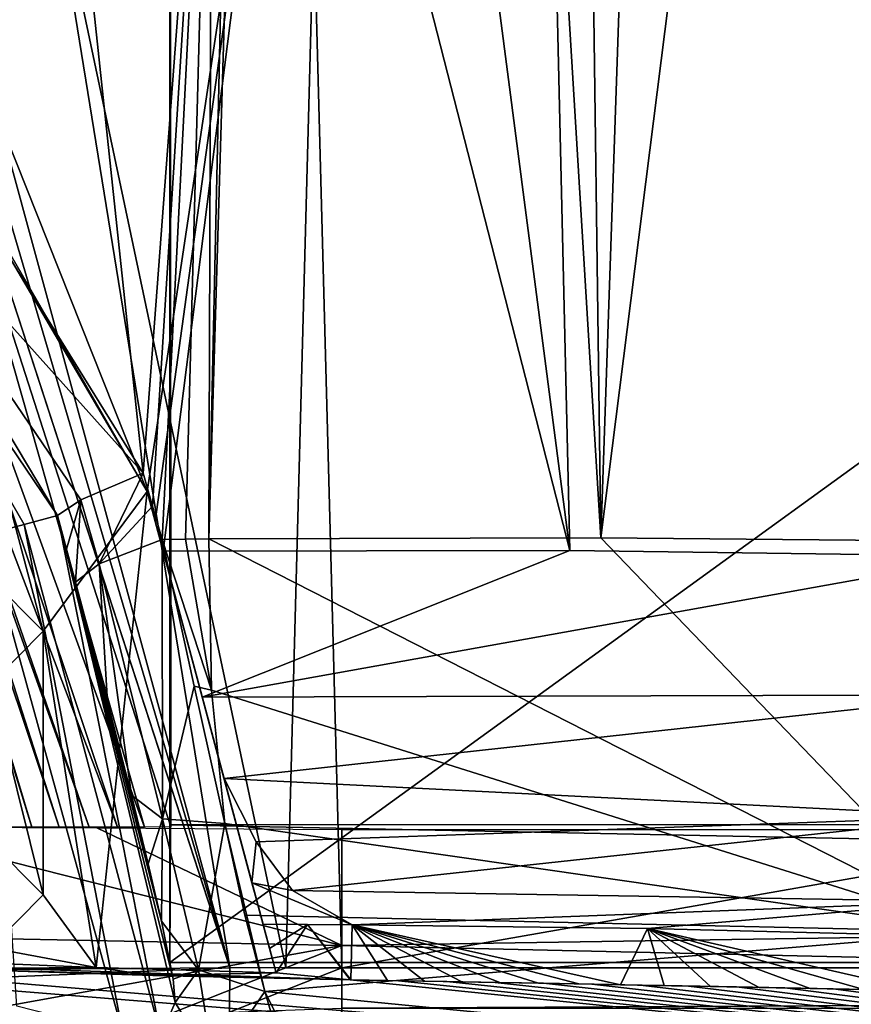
# Model space of a CAD drawing. Extents: x -65 to 446, y -88 to 1318.
# Tile 6 of 229: x -46 to -37, y -82 to -71. Entities that reach past the tile are written whole.
import ezdxf

# ---------------------------------------------------------------- set-up
doc = ezdxf.new("R2010")
doc.units = 0
doc.header["$LTSCALE"] = 65.185185
for name, color, linetype in [('1076', 7, 'CONTINUOUS'), ('1098', 7, 'CONTINUOUS'), ('1100', 7, 'CONTINUOUS'), ('1102', 7, 'CONTINUOUS'), ('1129', 7, 'CONTINUOUS'), ('1133', 7, 'CONTINUOUS'), ('1141', 7, 'CONTINUOUS'), ('1189', 7, 'CONTINUOUS'), ('1191', 7, 'CONTINUOUS'), ('1225', 7, 'CONTINUOUS'), ('1241', 7, 'CONTINUOUS'), ('1242', 7, 'CONTINUOUS'), ('1257', 7, 'CONTINUOUS'), ('1272', 7, 'CONTINUOUS'), ('1291', 7, 'CONTINUOUS'), ('1314', 7, 'CONTINUOUS'), ('1317', 7, 'CONTINUOUS'), ('1318', 7, 'CONTINUOUS'), ('1329', 7, 'CONTINUOUS'), ('1340', 7, 'CONTINUOUS'), ('1360', 7, 'CONTINUOUS'), ('1370', 7, 'CONTINUOUS'), ('1378', 7, 'CONTINUOUS'), ('1381', 7, 'CONTINUOUS'), ('1486', 7, 'CONTINUOUS'), ('1488', 7, 'CONTINUOUS'), ('791', 7, 'CONTINUOUS'), ('795', 7, 'CONTINUOUS'), ('801', 7, 'CONTINUOUS'), ('802', 7, 'CONTINUOUS'), ('803', 7, 'CONTINUOUS'), ('810', 7, 'CONTINUOUS'), ('811', 7, 'CONTINUOUS'), ('824', 7, 'CONTINUOUS'), ('846', 7, 'CONTINUOUS'), ('863', 7, 'CONTINUOUS'), ('883', 7, 'CONTINUOUS'), ('890', 7, 'CONTINUOUS'), ('897', 7, 'CONTINUOUS'), ('927', 7, 'CONTINUOUS'), ('947', 7, 'CONTINUOUS'), ('959', 7, 'CONTINUOUS'), ('967', 7, 'CONTINUOUS'), ('996', 7, 'CONTINUOUS')]:
    doc.layers.add(name, color=color, linetype=linetype)

msp = doc.modelspace()

# ---------------------------------------------------------------- linework, layer by layer
at = {"layer": '1076', "color": 7, "linetype": 'CONTINUOUS'}
for points in [[(-45.261, -77.331, -8.825), (-44.544, -77.055, -9.338), (-44.541, -80.233, -8.349), (-45.261, -77.331, -8.825)], [(-44.544, -77.055, -9.338), (-44.181, -78.724, -9.322), (-44.541, -80.233, -8.349), (-44.544, -77.055, -9.338)], [(-45.531, -77.54, -7.967), (-45.261, -77.331, -8.825), (-45.166, -78.902, -7.957), (-45.531, -77.54, -7.967)], [(-45.166, -78.902, -7.957), (-45.261, -77.331, -8.825), (-44.894, -79.964, -7.614), (-45.166, -78.902, -7.957)], [(-44.894, -79.964, -7.614), (-45.261, -77.331, -8.825), (-44.541, -80.233, -8.349), (-44.894, -79.964, -7.614)], [(-44.181, -78.724, -9.322), (-43.83, -80.286, -8.826), (-44.541, -80.233, -8.349), (-44.181, -78.724, -9.322)]]:
    msp.add_3dface(points, dxfattribs=at)
at = {"layer": '1098', "color": 7, "linetype": 'CONTINUOUS'}
for points in [[(-42.381, -81.44, -3.978), (-42.395, -82.065, 7.96), (-41.978, -82.072, 7.922), (-42.381, -81.44, -3.978)], [(-39.019, -81.482, -4.668), (-42.381, -81.44, -3.978), (-39.325, -82.121, 7.663), (-39.019, -81.482, -4.668)], [(-39.325, -82.121, 7.663), (-42.381, -81.44, -3.978), (-39.801, -82.112, 7.712), (-39.325, -82.121, 7.663)], [(-39.801, -82.112, 7.712), (-42.381, -81.44, -3.978), (-40.259, -82.103, 7.758), (-39.801, -82.112, 7.712)], [(-40.259, -82.103, 7.758), (-42.381, -81.44, -3.978), (-40.702, -82.095, 7.801), (-40.259, -82.103, 7.758)], [(-40.702, -82.095, 7.801), (-42.381, -81.44, -3.978), (-41.134, -82.087, 7.843), (-40.702, -82.095, 7.801)], [(-41.134, -82.087, 7.843), (-42.381, -81.44, -3.978), (-41.558, -82.08, 7.883), (-41.134, -82.087, 7.843)], [(-41.558, -82.08, 7.883), (-42.381, -81.44, -3.978), (-41.978, -82.072, 7.922), (-41.558, -82.08, 7.883)], [(-38.828, -82.13, 7.611), (-39.019, -81.482, -4.668), (-39.325, -82.121, 7.663), (-38.828, -82.13, 7.611)], [(-35.547, -81.569, -4.738), (-39.019, -81.482, -4.668), (-35.936, -82.188, 7.286), (-35.547, -81.569, -4.738)], [(-35.936, -82.188, 7.286), (-39.019, -81.482, -4.668), (-36.558, -82.175, 7.359), (-35.936, -82.188, 7.286)], [(-36.558, -82.175, 7.359), (-39.019, -81.482, -4.668), (-37.167, -82.163, 7.429), (-36.558, -82.175, 7.359)], [(-37.167, -82.163, 7.429), (-39.019, -81.482, -4.668), (-37.75, -82.151, 7.494), (-37.167, -82.163, 7.429)], [(-37.75, -82.151, 7.494), (-39.019, -81.482, -4.668), (-38.302, -82.14, 7.555), (-37.75, -82.151, 7.494)], [(-38.302, -82.14, 7.555), (-39.019, -81.482, -4.668), (-38.828, -82.13, 7.611), (-38.302, -82.14, 7.555)]]:
    msp.add_3dface(points, dxfattribs=at)
at = {"layer": '1100', "color": 7, "linetype": 'CONTINUOUS'}
for points in [[(-44.624, -76.849, -7.18), (-44.715, -76.51, -7.124), (-44.088, -78.851, -7.128), (-44.624, -76.849, -7.18)], [(-44.715, -76.51, -7.124), (-44.715, -76.51, 6.8), (-43.84, -79.775, -6.689), (-44.715, -76.51, -7.124)], [(-44.088, -78.851, -7.128), (-44.715, -76.51, -7.124), (-43.84, -79.775, -6.689), (-44.088, -78.851, -7.128)], [(-44.715, -76.51, 6.8), (-43.248, -81.984, 6.8), (-43.322, -81.708, 1.576), (-44.715, -76.51, 6.8)], [(-44.715, -76.51, 6.8), (-43.322, -81.708, 1.576), (-43.396, -81.433, -3.649), (-44.715, -76.51, 6.8)], [(-44.715, -76.51, 6.8), (-43.396, -81.433, -3.649), (-43.522, -80.962, -5.375), (-44.715, -76.51, 6.8)], [(-43.84, -79.775, -6.689), (-44.715, -76.51, 6.8), (-43.522, -80.962, -5.375), (-43.84, -79.775, -6.689)], [(-44.533, -77.188, -7.235), (-44.624, -76.849, -7.18), (-44.088, -78.851, -7.128), (-44.533, -77.188, -7.235)]]:
    msp.add_3dface(points, dxfattribs=at)
at = {"layer": '1102', "color": 7, "linetype": 'CONTINUOUS'}
for points in [[(-46.115, -76.886, 3.352), (-45.737, -76.784, -7.847), (-44.558, -82.699, 3.352), (-46.115, -76.886, 3.352)], [(-44.894, -79.964, -7.614), (-45.737, -76.784, -7.847), (-45.634, -77.164, -7.908), (-44.894, -79.964, -7.614)], [(-45.737, -76.784, -7.847), (-44.894, -79.964, -7.614), (-44.702, -80.746, -7.115), (-45.737, -76.784, -7.847)], [(-44.558, -82.699, 3.352), (-45.737, -76.784, -7.847), (-44.397, -82.323, -3.884), (-44.558, -82.699, 3.352)], [(-44.397, -82.323, -3.884), (-45.737, -76.784, -7.847), (-44.419, -82.056, -5.239), (-44.397, -82.323, -3.884)], [(-44.419, -82.056, -5.239), (-45.737, -76.784, -7.847), (-44.552, -81.398, -6.446), (-44.419, -82.056, -5.239)], [(-44.552, -81.398, -6.446), (-45.737, -76.784, -7.847), (-44.702, -80.746, -7.115), (-44.552, -81.398, -6.446)], [(-45.531, -77.54, -7.967), (-45.166, -78.902, -7.957), (-45.634, -77.164, -7.908), (-45.531, -77.54, -7.967)], [(-45.166, -78.902, -7.957), (-44.894, -79.964, -7.614), (-45.634, -77.164, -7.908), (-45.166, -78.902, -7.957)]]:
    msp.add_3dface(points, dxfattribs=at)
at = {"layer": '1129', "color": 7, "linetype": 'CONTINUOUS'}
for points in [[(-44.715, -76.51, -7.124), (-47.824, -71.225, -5.407), (-44.715, -76.51, 6.8), (-44.715, -76.51, -7.124)], [(-47.824, -71.225, -5.407), (-47.692, -71.354, 6.8), (-44.715, -76.51, 6.8), (-47.824, -71.225, -5.407)]]:
    msp.add_3dface(points, dxfattribs=at)
at = {"layer": '1133', "color": 7, "linetype": 'CONTINUOUS'}
for points in [[(-48.54, -72.087, -6.181), (-45.737, -76.784, -7.847), (-48.716, -72.38, 3.352), (-48.54, -72.087, -6.181)], [(-48.716, -72.38, 3.352), (-45.737, -76.784, -7.847), (-46.115, -76.886, 3.352), (-48.716, -72.38, 3.352)]]:
    msp.add_3dface(points, dxfattribs=at)
at = {"layer": '1141', "color": 7, "linetype": 'CONTINUOUS'}
for points in [[(-41, -30.1, -4.588), (-35.143, -77.245, -8.504), (-39.729, -27.944, -4.509), (-41, -30.1, -4.588)], [(-35.143, -77.245, -8.504), (-36.531, -52.507, -6.527), (-39.729, -27.944, -4.509), (-35.143, -77.245, -8.504)], [(-41, -30.1, -4.588), (-45.449, -34.6, -3.995), (-39.905, -77.182, -8.356), (-41, -30.1, -4.588)], [(-35.143, -77.245, -8.504), (-41, -30.1, -4.588), (-39.905, -77.182, -8.356), (-35.143, -77.245, -8.504)], [(-39.905, -77.182, -8.356), (-45.449, -34.6, -3.995), (-43, -65.1, -6.865), (-39.905, -77.182, -8.356)], [(-47.466, -69.6, -5.492), (-44.715, -76.51, -7.124), (-43, -65.1, -6.865), (-47.466, -69.6, -5.492)], [(-44.715, -76.51, -7.124), (-44.624, -76.849, -7.18), (-43, -65.1, -6.865), (-44.715, -76.51, -7.124)], [(-44.624, -76.849, -7.18), (-44.533, -77.188, -7.235), (-43, -65.1, -6.865), (-44.624, -76.849, -7.18)], [(-44.533, -77.188, -7.235), (-39.905, -77.182, -8.356), (-43, -65.1, -6.865), (-44.533, -77.188, -7.235)], [(-47.824, -71.225, -5.407), (-44.715, -76.51, -7.124), (-47.466, -69.6, -5.492), (-47.824, -71.225, -5.407)]]:
    msp.add_3dface(points, dxfattribs=at)
at = {"layer": '1189', "color": 7, "linetype": 'CONTINUOUS'}
for points in [[(-43.84, -79.775, -6.689), (-43.522, -80.962, -5.375), (-43.475, -80.496, -6.106), (-43.84, -79.775, -6.689)], [(-43.522, -80.962, -5.375), (-43.059, -81.048, -5.349), (-43.475, -80.496, -6.106), (-43.522, -80.962, -5.375)], [(-43.396, -81.433, -3.649), (-42.381, -81.44, -3.978), (-43.522, -80.962, -5.375), (-43.396, -81.433, -3.649)], [(-43.522, -80.962, -5.375), (-42.381, -81.44, -3.978), (-43.059, -81.048, -5.349), (-43.522, -80.962, -5.375)], [(-43.396, -81.433, -3.649), (-42.891, -81.436, -3.82), (-42.381, -81.44, -3.978), (-43.396, -81.433, -3.649)]]:
    msp.add_3dface(points, dxfattribs=at)
at = {"layer": '1191', "color": 7, "linetype": 'CONTINUOUS'}
for points in [[(-56.495, -81.364, 10.81), (-57.162, -83.134, 10.834), (-21.769, -84.161, 7.255), (-56.495, -81.364, 10.81)], [(-49.454, -81.83, 10.454), (-56.495, -81.364, 10.81), (-21.769, -84.161, 7.255), (-49.454, -81.83, 10.454)], [(-42.404, -82.065, 9.913), (-49.454, -81.83, 10.454), (-21.769, -84.161, 7.255), (-42.404, -82.065, 9.913)], [(-41.854, -82.075, 9.863), (-42.404, -82.065, 9.913), (-21.769, -84.161, 7.255), (-41.854, -82.075, 9.863)], [(-41.303, -82.084, 9.812), (-41.854, -82.075, 9.863), (-21.769, -84.161, 7.255), (-41.303, -82.084, 9.812)], [(-40.753, -82.094, 9.76), (-41.303, -82.084, 9.812), (-21.769, -84.161, 7.255), (-40.753, -82.094, 9.76)], [(-40.203, -82.104, 9.706), (-40.753, -82.094, 9.76), (-21.769, -84.161, 7.255), (-40.203, -82.104, 9.706)], [(-39.653, -82.115, 9.652), (-40.203, -82.104, 9.706), (-21.769, -84.161, 7.255), (-39.653, -82.115, 9.652)], [(-39.104, -82.125, 9.596), (-39.653, -82.115, 9.652), (-21.769, -84.161, 7.255), (-39.104, -82.125, 9.596)], [(-38.554, -82.136, 9.539), (-39.104, -82.125, 9.596), (-21.769, -84.161, 7.255), (-38.554, -82.136, 9.539)], [(-38.005, -82.146, 9.482), (-38.554, -82.136, 9.539), (-21.769, -84.161, 7.255), (-38.005, -82.146, 9.482)], [(-37.456, -82.157, 9.423), (-38.005, -82.146, 9.482), (-21.769, -84.161, 7.255), (-37.456, -82.157, 9.423)], [(-36.907, -82.168, 9.362), (-37.456, -82.157, 9.423), (-21.769, -84.161, 7.255), (-36.907, -82.168, 9.362)], [(-36.358, -82.18, 9.301), (-36.907, -82.168, 9.362), (-21.769, -84.161, 7.255), (-36.358, -82.18, 9.301)]]:
    msp.add_3dface(points, dxfattribs=at)
at = {"layer": '1225', "color": 7, "linetype": 'CONTINUOUS'}
for points in [[(-44.762, -76.3, -9.215), (-45.261, -77.331, -8.825), (-45.469, -76.603, -8.698), (-44.762, -76.3, -9.215)], [(-44.762, -76.3, -9.215), (-44.653, -76.677, -9.277), (-45.261, -77.331, -8.825), (-44.762, -76.3, -9.215)], [(-45.737, -76.784, -7.847), (-45.469, -76.603, -8.698), (-45.634, -77.164, -7.908), (-45.737, -76.784, -7.847)], [(-45.469, -76.603, -8.698), (-45.531, -77.54, -7.967), (-45.634, -77.164, -7.908), (-45.469, -76.603, -8.698)], [(-45.261, -77.331, -8.825), (-45.531, -77.54, -7.967), (-45.469, -76.603, -8.698), (-45.261, -77.331, -8.825)], [(-44.653, -76.677, -9.277), (-44.544, -77.055, -9.338), (-45.261, -77.331, -8.825), (-44.653, -76.677, -9.277)]]:
    msp.add_3dface(points, dxfattribs=at)
at = {"layer": '1241', "color": 7, "linetype": 'CONTINUOUS'}
for points in [[(-45.9, -81.1, 6.8), (-46.5, -80.5, 6.8), (-45.9, -81.1, 9.8), (-45.9, -81.1, 6.8)], [(-45.9, -81.1, 9.8), (-46.5, -80.5, 6.8), (-46.5, -80.5, 9.8), (-45.9, -81.1, 9.8)]]:
    msp.add_3dface(points, dxfattribs=at)
at = {"layer": '1242', "color": 7, "linetype": 'CONTINUOUS'}
for points in [[(-46.5, -81.7, 6.8), (-45.9, -81.1, 6.8), (-46.5, -81.7, 9.8), (-46.5, -81.7, 6.8)], [(-46.5, -81.7, 9.8), (-45.9, -81.1, 6.8), (-45.9, -81.1, 9.8), (-46.5, -81.7, 9.8)]]:
    msp.add_3dface(points, dxfattribs=at)
at = {"layer": '1257', "color": 7, "linetype": 'CONTINUOUS'}
for points in [[(-48.017, -71.057, -7.544), (-44.762, -76.3, -9.215), (-48.54, -72.087, -6.181), (-48.017, -71.057, -7.544)], [(-44.762, -76.3, -9.215), (-45.469, -76.603, -8.698), (-48.54, -72.087, -6.181), (-44.762, -76.3, -9.215)], [(-45.469, -76.603, -8.698), (-45.737, -76.784, -7.847), (-48.54, -72.087, -6.181), (-45.469, -76.603, -8.698)]]:
    msp.add_3dface(points, dxfattribs=at)
at = {"layer": '1272', "color": 7, "linetype": 'CONTINUOUS'}
for points in [[(-45.288, -80.337, 19.629), (-42.5, -81.676, 14.806), (-47.84, -80.324, 19.484), (-45.288, -80.337, 19.629)], [(-47.84, -80.324, 19.484), (-42.5, -81.676, 14.806), (-47.84, -81.567, 14.937), (-47.84, -80.324, 19.484)], [(-42.5, -80.354, 19.643), (-42.5, -81.676, 14.806), (-45.288, -80.337, 19.629), (-42.5, -80.354, 19.643)], [(-47.84, -81.567, 14.937), (-42.5, -81.676, 14.806), (-47.84, -82.639, 10.347), (-47.84, -81.567, 14.937)], [(-47.84, -82.639, 10.347), (-42.5, -81.676, 14.806), (-45.169, -82.738, 10.148), (-47.84, -82.639, 10.347)], [(-42.5, -81.676, 14.806), (-42.5, -82.805, 9.922), (-45.169, -82.738, 10.148), (-42.5, -81.676, 14.806)]]:
    msp.add_3dface(points, dxfattribs=at)
at = {"layer": '1291', "color": 7, "linetype": 'CONTINUOUS'}
for points in [[(-48.56, -69.854, 18.526), (-45.051, -80.328, 19.634), (-48.799, -70.47, 18.574), (-48.56, -69.854, 18.526)], [(-44.744, -80.327, 19.638), (-45.051, -80.328, 19.634), (-48.56, -69.854, 18.526), (-44.744, -80.327, 19.638)], [(-47.054, -72.228, 18.788), (-44.744, -80.327, 19.638), (-48.56, -69.854, 18.526), (-47.054, -72.228, 18.788)], [(-45.051, -80.328, 19.634), (-45.375, -80.328, 19.627), (-48.799, -70.47, 18.574), (-45.051, -80.328, 19.634)], [(-48.799, -70.47, 18.574), (-45.375, -80.328, 19.627), (-48.7, -71.047, 18.639), (-48.799, -70.47, 18.574)], [(-45.375, -80.328, 19.627), (-45.716, -80.328, 19.616), (-48.7, -71.047, 18.639), (-45.375, -80.328, 19.627)], [(-48.7, -71.047, 18.639), (-45.716, -80.328, 19.616), (-48.612, -71.692, 18.713), (-48.7, -71.047, 18.639)], [(-45.716, -80.328, 19.616), (-46.027, -80.328, 19.604), (-48.612, -71.692, 18.713), (-45.716, -80.328, 19.616)], [(-48.612, -71.692, 18.713), (-46.027, -80.328, 19.604), (-48.49, -72.365, 18.792), (-48.612, -71.692, 18.713)], [(-44.445, -80.325, 19.639), (-44.744, -80.327, 19.638), (-47.054, -72.228, 18.788), (-44.445, -80.325, 19.639)], [(-46.027, -80.328, 19.604), (-46.293, -80.328, 19.591), (-48.49, -72.365, 18.792), (-46.027, -80.328, 19.604)]]:
    msp.add_3dface(points, dxfattribs=at)
at = {"layer": '1314', "color": 7, "linetype": 'CONTINUOUS'}
for points in [[(43.3, -80.354, 19.642), (43.3, -83.619, 5.688), (-42.5, -81.676, 14.806), (43.3, -80.354, 19.642)], [(-42.5, -80.354, 19.643), (43.3, -80.354, 19.642), (-42.5, -81.676, 14.806), (-42.5, -80.354, 19.643)], [(-42.5, -81.676, 14.806), (43.3, -83.619, 5.688), (-42.5, -82.805, 9.922), (-42.5, -81.676, 14.806)]]:
    msp.add_3dface(points, dxfattribs=at)
at = {"layer": '1317', "color": 7, "linetype": 'CONTINUOUS'}
for points in [[(-44.455, -25.534, -1.202), (33.33, -25.534, -1.202), (-44.455, -81.869, 4.719), (-44.455, -25.534, -1.202)], [(33.33, -25.534, -1.202), (33.33, -81.869, 4.719), (-44.455, -81.869, 4.719), (33.33, -25.534, -1.202)]]:
    msp.add_3dface(points, dxfattribs=at)
at = {"layer": '1318', "color": 7, "linetype": 'CONTINUOUS'}
for points in [[(-42.5, -81.93, 22.824), (-43.772, -81.926, 22.824), (-43.776, -82.434, 22.677), (-42.5, -81.93, 22.824)], [(-42.5, -82.388, 22.713), (-42.5, -81.93, 22.824), (-43.776, -82.434, 22.677), (-42.5, -82.388, 22.713)], [(-42.5, -81.93, 22.824), (-43.135, -81.929, 22.824), (-43.772, -81.926, 22.824), (-42.5, -81.93, 22.824)]]:
    msp.add_3dface(points, dxfattribs=at)
at = {"layer": '1329', "color": 7, "linetype": 'CONTINUOUS'}
for points in [[(-43.776, -82.434, 22.677), (-43.772, -81.926, 22.824), (-43.777, -82.434, 22.676), (-43.776, -82.434, 22.677)], [(-43.775, -81.927, 22.824), (-43.777, -82.434, 22.676), (-43.772, -81.926, 22.824), (-43.775, -81.927, 22.824)]]:
    msp.add_3dface(points, dxfattribs=at)
at = {"layer": '1340', "color": 7, "linetype": 'CONTINUOUS'}
for points in [[(-47.314, -71.058, 21.682), (-43.772, -81.926, 22.824), (-45.883, -68.928, 21.458), (-47.314, -71.058, 21.682)], [(-43.772, -81.926, 22.824), (-43.135, -81.929, 22.824), (-45.883, -68.928, 21.458), (-43.772, -81.926, 22.824)], [(-43.135, -81.929, 22.824), (-42.819, -69.977, 21.568), (-45.883, -68.928, 21.458), (-43.135, -81.929, 22.824)], [(-43.135, -81.929, 22.824), (-42.5, -81.93, 22.824), (-42.819, -69.977, 21.568), (-43.135, -81.929, 22.824)], [(-42.819, -69.977, 21.568), (-42.5, -81.93, 22.824), (25.611, -69.977, 21.568), (-42.819, -69.977, 21.568)], [(-42.5, -81.93, 22.824), (50.657, -81.93, 22.824), (25.611, -69.977, 21.568), (-42.5, -81.93, 22.824)]]:
    msp.add_3dface(points, dxfattribs=at)
at = {"layer": '1360', "color": 7, "linetype": 'CONTINUOUS'}
for points in [[(-47.054, -72.228, 18.788), (-50.258, -60.197, 17.524), (-44.455, -53.3, 16.799), (-47.054, -72.228, 18.788)], [(-44.445, -80.325, 19.639), (-47.054, -72.228, 18.788), (-44.455, -53.3, 16.799), (-44.445, -80.325, 19.639)]]:
    msp.add_3dface(points, dxfattribs=at)
at = {"layer": '1370', "color": 7, "linetype": 'CONTINUOUS'}
for points in [[(-44.455, -81.869, 4.719), (33.33, -81.869, 4.719), (-44.45, -80.302, 19.637), (-44.455, -81.869, 4.719)], [(33.33, -81.869, 4.719), (33.33, -80.302, 19.637), (-44.45, -80.302, 19.637), (33.33, -81.869, 4.719)]]:
    msp.add_3dface(points, dxfattribs=at)
at = {"layer": '1378', "color": 7, "linetype": 'CONTINUOUS'}
for points in [[(-58.216, -82.52, 20.21), (-43.775, -81.927, 22.824), (-51.125, -81.977, 22.185), (-58.216, -82.52, 20.21)], [(-43.775, -81.927, 22.824), (-58.216, -82.52, 20.21), (-43.777, -82.434, 22.676), (-43.775, -81.927, 22.824)]]:
    msp.add_3dface(points, dxfattribs=at)
at = {"layer": '1381', "color": 7, "linetype": 'CONTINUOUS'}
for points in [[(50.657, -81.93, 22.824), (-42.5, -81.93, 22.824), (-42.5, -82.388, 22.713), (50.657, -81.93, 22.824)], [(50.657, -81.93, 22.824), (-42.5, -82.388, 22.713), (50.657, -82.388, 22.713), (50.657, -81.93, 22.824)]]:
    msp.add_3dface(points, dxfattribs=at)
at = {"layer": '1486', "color": 7, "linetype": 'CONTINUOUS'}
msp.add_3dface([(-51.125, -81.977, 22.185), (-43.775, -81.927, 22.824), (-52.004, -51.743, 19.652), (-51.125, -81.977, 22.185)], dxfattribs=at)
at = {"layer": '1488', "color": 7, "linetype": 'CONTINUOUS'}
for points in [[(-43.775, -81.927, 22.824), (-50.272, -59.848, 20.504), (-52.004, -51.743, 19.652), (-43.775, -81.927, 22.824)], [(-47.314, -71.058, 21.682), (-50.272, -59.848, 20.504), (-43.775, -81.927, 22.824), (-47.314, -71.058, 21.682)], [(-47.314, -71.058, 21.682), (-43.775, -81.927, 22.824), (-43.772, -81.926, 22.824), (-47.314, -71.058, 21.682)]]:
    msp.add_3dface(points, dxfattribs=at)
at = {"layer": '791', "color": 7, "linetype": 'CONTINUOUS'}
msp.add_3dface([(-44.558, -82.699, 3.352), (-44.397, -82.323, -3.884), (-43.954, -83.046, -3.912), (-44.558, -82.699, 3.352)], dxfattribs=at)
at = {"layer": '795', "color": 7, "linetype": 'CONTINUOUS'}
for points in [[(-37.926, -27.896, -4.514), (-12.645, -72.017, -7.365), (-6.441, -26.912, -5.02), (-37.926, -27.896, -4.514)], [(-13.4, -72.017, -7.361), (-12.645, -72.017, -7.365), (-37.926, -27.896, -4.514), (-13.4, -72.017, -7.361)], [(-14.155, -72.017, -7.36), (-13.4, -72.017, -7.361), (-37.926, -27.896, -4.514), (-14.155, -72.017, -7.36)], [(-14.159, -75.063, -7.55), (-14.155, -72.017, -7.36), (-37.926, -27.896, -4.514), (-14.159, -75.063, -7.55)], [(-14.162, -78.108, -7.74), (-14.159, -75.063, -7.55), (-37.926, -27.896, -4.514), (-14.162, -78.108, -7.74)], [(-24.673, -77.648, -7.943), (-14.162, -78.108, -7.74), (-37.926, -27.896, -4.514), (-24.673, -77.648, -7.943)], [(-36.531, -52.507, -6.527), (-24.673, -77.648, -7.943), (-37.926, -27.896, -4.514), (-36.531, -52.507, -6.527)]]:
    msp.add_3dface(points, dxfattribs=at)
at = {"layer": '801', "color": 7, "linetype": 'CONTINUOUS'}
for points in [[(-40.209, -27.792, -6.481), (-37.857, -27.727, -6.506), (-39.55, -77.035, -10.408), (-40.209, -27.792, -6.481)], [(-37.857, -27.727, -6.506), (-36.425, -52.309, -8.513), (-39.55, -77.035, -10.408), (-37.857, -27.727, -6.506)], [(-44.014, -77.049, -9.504), (-42.549, -27.849, -6.234), (-39.55, -77.035, -10.408), (-44.014, -77.049, -9.504)], [(-42.549, -27.849, -6.234), (-44.014, -77.049, -9.504), (-43.033, -32.804, -6.531), (-42.549, -27.849, -6.234)], [(-42.549, -27.849, -6.234), (-40.209, -27.792, -6.481), (-39.55, -77.035, -10.408), (-42.549, -27.849, -6.234)], [(-43.033, -32.804, -6.531), (-44.014, -77.049, -9.504), (-43.975, -65.887, -8.735), (-43.033, -32.804, -6.531)], [(-36.425, -52.309, -8.513), (-34.997, -77.079, -10.492), (-39.55, -77.035, -10.408), (-36.425, -52.309, -8.513)], [(-43.975, -65.887, -8.735), (-44.762, -76.3, -9.215), (-45.62, -68.21, -8.37), (-43.975, -65.887, -8.735)], [(-44.653, -76.677, -9.277), (-44.762, -76.3, -9.215), (-43.975, -65.887, -8.735), (-44.653, -76.677, -9.277)], [(-44.544, -77.055, -9.338), (-44.653, -76.677, -9.277), (-43.975, -65.887, -8.735), (-44.544, -77.055, -9.338)], [(-44.279, -77.052, -9.422), (-44.544, -77.055, -9.338), (-43.975, -65.887, -8.735), (-44.279, -77.052, -9.422)], [(-44.014, -77.049, -9.504), (-44.279, -77.052, -9.422), (-43.975, -65.887, -8.735), (-44.014, -77.049, -9.504)], [(-44.762, -76.3, -9.215), (-48.017, -71.057, -7.544), (-45.62, -68.21, -8.37), (-44.762, -76.3, -9.215)]]:
    msp.add_3dface(points, dxfattribs=at)
at = {"layer": '802', "color": 7, "linetype": 'CONTINUOUS'}
for points in [[(-39.905, -77.182, -8.356), (-44.533, -77.188, -7.235), (-44.088, -78.851, -7.128), (-39.905, -77.182, -8.356)], [(-35.143, -77.245, -8.504), (-39.905, -77.182, -8.356), (-44.088, -78.851, -7.128), (-35.143, -77.245, -8.504)], [(-35.143, -77.245, -8.504), (-44.088, -78.851, -7.128), (-35.152, -78.822, -8.319), (-35.143, -77.245, -8.504)], [(-44.088, -78.851, -7.128), (-43.84, -79.775, -6.689), (-35.152, -78.822, -8.319), (-44.088, -78.851, -7.128)], [(-35.152, -78.822, -8.319), (-43.84, -79.775, -6.689), (-35.257, -80.206, -7.536), (-35.152, -78.822, -8.319)], [(-35.257, -80.206, -7.536), (-43.84, -79.775, -6.689), (-43.475, -80.496, -6.106), (-35.257, -80.206, -7.536)], [(-43.059, -81.048, -5.349), (-35.257, -80.206, -7.536), (-43.475, -80.496, -6.106), (-43.059, -81.048, -5.349)], [(-35.407, -81.173, -6.277), (-35.257, -80.206, -7.536), (-43.059, -81.048, -5.349), (-35.407, -81.173, -6.277)], [(-42.381, -81.44, -3.978), (-35.407, -81.173, -6.277), (-43.059, -81.048, -5.349), (-42.381, -81.44, -3.978)], [(-35.407, -81.173, -6.277), (-42.381, -81.44, -3.978), (-39.019, -81.482, -4.668), (-35.407, -81.173, -6.277)], [(-35.547, -81.569, -4.738), (-35.407, -81.173, -6.277), (-39.019, -81.482, -4.668), (-35.547, -81.569, -4.738)]]:
    msp.add_3dface(points, dxfattribs=at)
at = {"layer": '803', "color": 7, "linetype": 'CONTINUOUS'}
msp.add_3dface([(-46.5, -81.7, 9.8), (-45.9, -81.1, 9.8), (-46.5, -80.5, 9.8), (-46.5, -81.7, 9.8)], dxfattribs=at)
at = {"layer": '810', "color": 7, "linetype": 'CONTINUOUS'}
for points in [[(-44.894, -79.964, -7.614), (-44.541, -80.233, -8.349), (-44.702, -80.746, -7.115), (-44.894, -79.964, -7.614)], [(-44.541, -80.233, -8.349), (-44.552, -81.398, -6.446), (-44.702, -80.746, -7.115), (-44.541, -80.233, -8.349)], [(-44.552, -81.398, -6.446), (-44.541, -80.233, -8.349), (-44.131, -81.953, -6.948), (-44.552, -81.398, -6.446)], [(-44.541, -80.233, -8.349), (-43.83, -80.286, -8.826), (-44.131, -81.953, -6.948), (-44.541, -80.233, -8.349)], [(-43.83, -80.286, -8.826), (-43.374, -82.199, -7.269), (-44.131, -81.953, -6.948), (-43.83, -80.286, -8.826)], [(-43.374, -82.199, -7.269), (-43.83, -80.286, -8.826), (-43.604, -81.329, -8.151), (-43.374, -82.199, -7.269)]]:
    msp.add_3dface(points, dxfattribs=at)
at = {"layer": '811', "color": 7, "linetype": 'CONTINUOUS'}
for points in [[(-45.9, -78.1, 6.8), (-46.5, -77.5, 6.8), (-45.9, -78.1, 9.8), (-45.9, -78.1, 6.8)], [(-45.9, -78.1, 9.8), (-46.5, -77.5, 6.8), (-46.5, -77.5, 9.8), (-45.9, -78.1, 9.8)]]:
    msp.add_3dface(points, dxfattribs=at)
at = {"layer": '824', "color": 7, "linetype": 'CONTINUOUS'}
msp.add_3dface([(-48.716, -72.38, 3.352), (-46.115, -76.886, 3.352), (-46.557, -77.004, 4.379), (-48.716, -72.38, 3.352)], dxfattribs=at)
at = {"layer": '846', "color": 7, "linetype": 'CONTINUOUS'}
msp.add_3dface([(-43.374, -82.199, -7.269), (-42.946, -83.067, -5.763), (-43.126, -83.047, -5.762), (-43.374, -82.199, -7.269)], dxfattribs=at)
at = {"layer": '863', "color": 7, "linetype": 'CONTINUOUS'}
for points in [[(-44.544, -77.055, -9.338), (-44.279, -77.052, -9.422), (-43.984, -78.768, -9.372), (-44.544, -77.055, -9.338)], [(-44.544, -77.055, -9.338), (-43.984, -78.768, -9.372), (-44.181, -78.724, -9.322), (-44.544, -77.055, -9.338)], [(-44.279, -77.052, -9.422), (-44.014, -77.049, -9.504), (-43.984, -78.768, -9.372), (-44.279, -77.052, -9.422)], [(-43.984, -78.768, -9.372), (-43.83, -80.286, -8.826), (-44.181, -78.724, -9.322), (-43.984, -78.768, -9.372)]]:
    msp.add_3dface(points, dxfattribs=at)
at = {"layer": '883', "color": 7, "linetype": 'CONTINUOUS'}
for points in [[(-35.238, -81.518, -9.048), (-44.014, -77.049, -9.504), (-39.55, -77.035, -10.408), (-35.238, -81.518, -9.048)], [(-44.014, -77.049, -9.504), (-35.238, -81.518, -9.048), (-43.984, -78.768, -9.372), (-44.014, -77.049, -9.504)], [(-34.997, -77.079, -10.492), (-35.238, -81.518, -9.048), (-39.55, -77.035, -10.408), (-34.997, -77.079, -10.492)], [(-43.984, -78.768, -9.372), (-35.238, -81.518, -9.048), (-43.83, -80.286, -8.826), (-43.984, -78.768, -9.372)], [(-43.83, -80.286, -8.826), (-35.238, -81.518, -9.048), (-43.604, -81.329, -8.151), (-43.83, -80.286, -8.826)], [(-35.238, -81.518, -9.048), (-43.374, -82.199, -7.269), (-43.604, -81.329, -8.151), (-35.238, -81.518, -9.048)], [(-35.238, -81.518, -9.048), (-35.419, -82.971, -7.153), (-43.374, -82.199, -7.269), (-35.238, -81.518, -9.048)], [(-35.419, -82.971, -7.153), (-42.946, -83.067, -5.763), (-43.374, -82.199, -7.269), (-35.419, -82.971, -7.153)]]:
    msp.add_3dface(points, dxfattribs=at)
at = {"layer": '890', "color": 7, "linetype": 'CONTINUOUS'}
for points in [[(-42.404, -82.065, 9.913), (-41.854, -82.075, 9.863), (-42.404, -82.065, 7.961), (-42.404, -82.065, 9.913)], [(-41.854, -82.075, 9.863), (-42.399, -82.065, 7.961), (-42.404, -82.065, 7.961), (-41.854, -82.075, 9.863)], [(-41.854, -82.075, 9.863), (-42.395, -82.065, 7.96), (-42.399, -82.065, 7.961), (-41.854, -82.075, 9.863)], [(-42.395, -82.065, 7.96), (-41.854, -82.075, 9.863), (-41.978, -82.072, 7.922), (-42.395, -82.065, 7.96)], [(-41.854, -82.075, 9.863), (-41.558, -82.08, 7.883), (-41.978, -82.072, 7.922), (-41.854, -82.075, 9.863)], [(-41.854, -82.075, 9.863), (-41.303, -82.084, 9.812), (-41.558, -82.08, 7.883), (-41.854, -82.075, 9.863)], [(-41.303, -82.084, 9.812), (-41.134, -82.087, 7.843), (-41.558, -82.08, 7.883), (-41.303, -82.084, 9.812)], [(-41.303, -82.084, 9.812), (-40.753, -82.094, 9.76), (-41.134, -82.087, 7.843), (-41.303, -82.084, 9.812)], [(-40.753, -82.094, 9.76), (-40.702, -82.095, 7.801), (-41.134, -82.087, 7.843), (-40.753, -82.094, 9.76)], [(-40.753, -82.094, 9.76), (-40.203, -82.104, 9.706), (-40.702, -82.095, 7.801), (-40.753, -82.094, 9.76)], [(-40.203, -82.104, 9.706), (-40.259, -82.103, 7.758), (-40.702, -82.095, 7.801), (-40.203, -82.104, 9.706)], [(-40.203, -82.104, 9.706), (-39.653, -82.115, 9.652), (-40.259, -82.103, 7.758), (-40.203, -82.104, 9.706)], [(-39.653, -82.115, 9.652), (-39.801, -82.112, 7.712), (-40.259, -82.103, 7.758), (-39.653, -82.115, 9.652)], [(-39.653, -82.115, 9.652), (-39.104, -82.125, 9.596), (-39.801, -82.112, 7.712), (-39.653, -82.115, 9.652)], [(-39.104, -82.125, 9.596), (-39.325, -82.121, 7.663), (-39.801, -82.112, 7.712), (-39.104, -82.125, 9.596)], [(-39.104, -82.125, 9.596), (-38.554, -82.136, 9.539), (-39.325, -82.121, 7.663), (-39.104, -82.125, 9.596)], [(-38.554, -82.136, 9.539), (-38.828, -82.13, 7.611), (-39.325, -82.121, 7.663), (-38.554, -82.136, 9.539)], [(-38.554, -82.136, 9.539), (-38.005, -82.146, 9.482), (-38.828, -82.13, 7.611), (-38.554, -82.136, 9.539)], [(-38.005, -82.146, 9.482), (-38.302, -82.14, 7.555), (-38.828, -82.13, 7.611), (-38.005, -82.146, 9.482)], [(-38.005, -82.146, 9.482), (-37.456, -82.157, 9.423), (-38.302, -82.14, 7.555), (-38.005, -82.146, 9.482)], [(-37.456, -82.157, 9.423), (-37.75, -82.151, 7.494), (-38.302, -82.14, 7.555), (-37.456, -82.157, 9.423)], [(-37.456, -82.157, 9.423), (-36.907, -82.168, 9.362), (-37.75, -82.151, 7.494), (-37.456, -82.157, 9.423)], [(-36.907, -82.168, 9.362), (-36.358, -82.18, 9.301), (-37.75, -82.151, 7.494), (-36.907, -82.168, 9.362)], [(-36.358, -82.18, 9.301), (-37.167, -82.163, 7.429), (-37.75, -82.151, 7.494), (-36.358, -82.18, 9.301)], [(-36.358, -82.18, 9.301), (-35.81, -82.191, 9.239), (-37.167, -82.163, 7.429), (-36.358, -82.18, 9.301)], [(-35.81, -82.191, 9.239), (-36.558, -82.175, 7.359), (-37.167, -82.163, 7.429), (-35.81, -82.191, 9.239)]]:
    msp.add_3dface(points, dxfattribs=at)
at = {"layer": '897', "color": 7, "linetype": 'CONTINUOUS'}
msp.add_3dface([(-45.9, -78.1, 9.8), (-46.5, -77.5, 9.8), (-46.5, -78.7, 9.8), (-45.9, -78.1, 9.8)], dxfattribs=at)
at = {"layer": '927', "color": 7, "linetype": 'CONTINUOUS'}
for points in [[(-49.454, -81.83, 10.454), (-42.404, -82.065, 9.913), (-46.9, -81.942, 8.336), (-49.454, -81.83, 10.454)], [(-42.404, -82.065, 9.913), (-44.652, -82.015, 8.158), (-46.9, -81.942, 8.336), (-42.404, -82.065, 9.913)], [(-42.404, -82.065, 9.913), (-42.404, -82.065, 7.961), (-44.652, -82.015, 8.158), (-42.404, -82.065, 9.913)]]:
    msp.add_3dface(points, dxfattribs=at)
at = {"layer": '947', "color": 7, "linetype": 'CONTINUOUS'}
for points in [[(-44.715, -76.51, 6.8), (-47.692, -71.354, 6.8), (-45.9, -78.1, 6.8), (-44.715, -76.51, 6.8)], [(-45.9, -78.1, 6.8), (-47.692, -71.354, 6.8), (-46.5, -77.5, 6.8), (-45.9, -78.1, 6.8)], [(-45.294, -81.923, 6.8), (-44.715, -76.51, 6.8), (-45.9, -78.1, 6.8), (-45.294, -81.923, 6.8)], [(-43.248, -81.984, 6.8), (-44.715, -76.51, 6.8), (-45.294, -81.923, 6.8), (-43.248, -81.984, 6.8)], [(-45.9, -81.1, 6.8), (-45.9, -78.1, 6.8), (-46.5, -78.7, 6.8), (-45.9, -81.1, 6.8)], [(-45.9, -81.1, 6.8), (-45.294, -81.923, 6.8), (-45.9, -78.1, 6.8), (-45.9, -81.1, 6.8)], [(-46.5, -80.5, 6.8), (-45.9, -81.1, 6.8), (-46.5, -78.7, 6.8), (-46.5, -80.5, 6.8)], [(-45.294, -81.923, 6.8), (-45.9, -81.1, 6.8), (-46.5, -81.7, 6.8), (-45.294, -81.923, 6.8)], [(-47.34, -81.842, 6.8), (-45.294, -81.923, 6.8), (-46.5, -81.7, 6.8), (-47.34, -81.842, 6.8)]]:
    msp.add_3dface(points, dxfattribs=at)
at = {"layer": '959', "color": 7, "linetype": 'CONTINUOUS'}
for points in [[(-43.396, -81.433, -3.649), (-43.322, -81.708, 1.576), (-42.891, -81.436, -3.82), (-43.396, -81.433, -3.649)], [(-43.322, -81.708, 1.576), (-43.248, -81.984, 6.8), (-42.891, -81.436, -3.82), (-43.322, -81.708, 1.576)], [(-42.891, -81.436, -3.82), (-43.248, -81.984, 6.8), (-42.404, -82.065, 7.961), (-42.891, -81.436, -3.82)], [(-42.381, -81.44, -3.978), (-42.891, -81.436, -3.82), (-42.395, -82.065, 7.96), (-42.381, -81.44, -3.978)], [(-42.395, -82.065, 7.96), (-42.891, -81.436, -3.82), (-42.399, -82.065, 7.961), (-42.395, -82.065, 7.96)], [(-42.399, -82.065, 7.961), (-42.891, -81.436, -3.82), (-42.404, -82.065, 7.961), (-42.399, -82.065, 7.961)], [(-45.294, -81.923, 6.8), (-47.34, -81.842, 6.8), (-46.9, -81.938, 8.274), (-45.294, -81.923, 6.8)], [(-44.652, -82.015, 8.158), (-45.294, -81.923, 6.8), (-46.9, -81.942, 8.336), (-44.652, -82.015, 8.158)], [(-46.9, -81.942, 8.336), (-45.294, -81.923, 6.8), (-46.9, -81.938, 8.274), (-46.9, -81.942, 8.336)], [(-43.248, -81.984, 6.8), (-45.294, -81.923, 6.8), (-44.652, -82.015, 8.158), (-43.248, -81.984, 6.8)], [(-42.404, -82.065, 7.961), (-43.248, -81.984, 6.8), (-44.652, -82.015, 8.158), (-42.404, -82.065, 7.961)]]:
    msp.add_3dface(points, dxfattribs=at)
at = {"layer": '967', "color": 7, "linetype": 'CONTINUOUS'}
for points in [[(-46.557, -77.004, 4.379), (-46.115, -76.886, 3.352), (-44.99, -82.673, 4.333), (-46.557, -77.004, 4.379)], [(-46.115, -76.886, 3.352), (-44.558, -82.699, 3.352), (-44.99, -82.673, 4.333), (-46.115, -76.886, 3.352)], [(-46.199, -82.364, 4.8), (-46.557, -77.004, 4.379), (-44.99, -82.673, 4.333), (-46.199, -82.364, 4.8)]]:
    msp.add_3dface(points, dxfattribs=at)
at = {"layer": '996', "color": 7, "linetype": 'CONTINUOUS'}
for points in [[(-44.419, -82.056, -5.239), (-44.552, -81.398, -6.446), (-44.131, -81.953, -6.948), (-44.419, -82.056, -5.239)], [(-44.397, -82.323, -3.884), (-44.419, -82.056, -5.239), (-44.131, -81.953, -6.948), (-44.397, -82.323, -3.884)], [(-43.954, -83.046, -3.912), (-44.397, -82.323, -3.884), (-44.131, -81.953, -6.948), (-43.954, -83.046, -3.912)], [(-43.374, -82.199, -7.269), (-43.954, -83.046, -3.912), (-44.131, -81.953, -6.948), (-43.374, -82.199, -7.269)], [(-43.374, -82.199, -7.269), (-43.126, -83.047, -5.762), (-43.954, -83.046, -3.912), (-43.374, -82.199, -7.269)]]:
    msp.add_3dface(points, dxfattribs=at)

doc.saveas('drawing.dxf')
